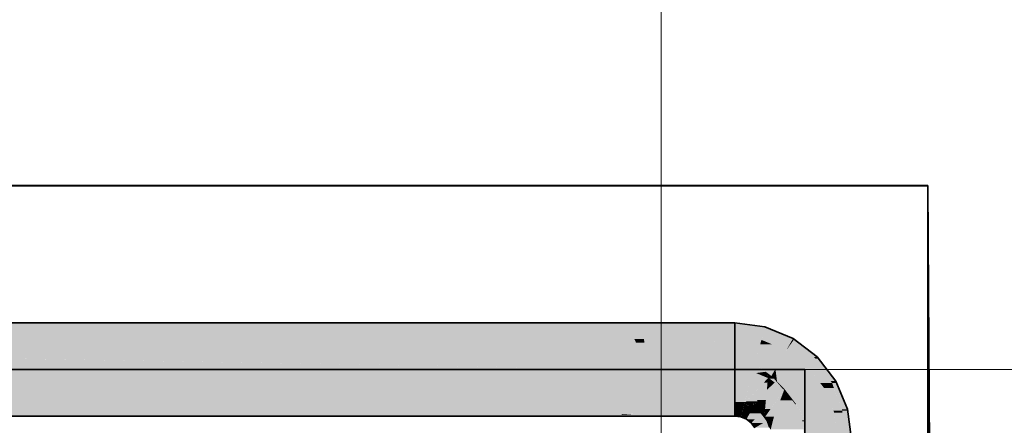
# Model space of a CAD drawing. Extents: x -133 to 627, y -127 to 467.
# Tile 239 of 256: x 323.77 to 335.38, y 365.76 to 370.54. Entities that reach past the tile are written whole.
import ezdxf

# ---------------------------------------------------------------- set-up
doc = ezdxf.new("R2010")
doc.units = 0
doc.layers.get('0').update_dxf_attribs({"lineweight": 35})
doc.layers.add('0-Shading', color=7, linetype='Continuous', lineweight=35)
doc.layers.add('5_OG-BESTAND', color=7, linetype='Continuous', lineweight=25)
for name, color, linetype, lineweight, true_color in [('A_Aussenwand', 3, 'Continuous', 35, 0x00ff00), ('H_Ruecklauf_Beschriftung', 5, 'Continuous', 18, 0x0000ff), ('H_Vorlauf', 1, 'Continuous', 35, 0xff0000), ('H_Vorlauf_Beschriftung', 1, 'Continuous', 18, 0xff0000)]:
    doc.layers.add(name, color=color, linetype=linetype, lineweight=lineweight, true_color=true_color)

# ---------------------------------------------------------------- blocks, each defined once
blk = doc.blocks.new('Shading-A06HSSFSNL', base_point=(333.171, 168.83))
at = {"layer": '0-Shading', "color": 14, "true_color": 0xb00000}
for points in [[(310.131, 366.803), (331.126, 366.803), (310.131, 366.964)], [(331.126, 366.803), (310.131, 366.964), (331.022, 366.964)], [(331.126, 366.803), (331.931, 366.803), (331.022, 366.964)], [(331.931, 366.803), (331.022, 366.964), (331.542, 366.964)], [(331.931, 366.803), (332.201, 366.803), (331.542, 366.964)], [(332.201, 366.803), (331.542, 366.964), (332.201, 366.964)], [(330.878, 365.887), (310.131, 365.887), (331.126, 366.025)], [(310.131, 365.887), (331.126, 366.025), (310.131, 366.025)], [(331.04, 365.892), (330.886, 365.892), (331.126, 366.025)], [(331.022, 365.864), (331.382, 365.864), (331.126, 366.025)], [(331.382, 365.864), (331.126, 366.025), (331.931, 366.025)], [(331.636, 365.903), (331.515, 365.903), (331.931, 366.025)], [(331.636, 365.903), (332.201, 365.903), (332.201, 365.99)], [(331.636, 365.903), (332.201, 365.99), (331.845, 365.99)], [(332.201, 365.99), (331.845, 365.99), (332.201, 366.025)], [(331.845, 365.99), (332.201, 366.025), (331.931, 366.025)], [(310.131, 365.877), (330.878, 365.887), (310.131, 365.887)], [(310.131, 365.877), (330.509, 365.877), (330.878, 365.887)], [(310.131, 365.864), (331.022, 365.864), (310.131, 365.877)], [(331.022, 365.864), (310.131, 365.877), (331.031, 365.877)], [(330.509, 365.877), (330.86, 365.877), (330.878, 365.887)], [(330.86, 365.877), (331.031, 365.877), (331.04, 365.891)], [(330.86, 365.877), (330.988, 365.887), (330.878, 365.887)], [(330.878, 365.887), (331.04, 365.892), (330.886, 365.892)], [(330.988, 365.887), (330.878, 365.887), (331.04, 365.891)], [(330.878, 365.887), (331.04, 365.891), (331.028, 365.891)], [(331.04, 365.891), (331.028, 365.891), (331.04, 365.892)], [(331.382, 365.864), (331.542, 365.864), (331.636, 365.903)], [(331.382, 365.864), (331.636, 365.903), (331.515, 365.903)], [(331.542, 365.864), (332.201, 365.864), (331.636, 365.903)], [(332.201, 365.864), (331.636, 365.903), (332.201, 365.903)]]:
    blk.add_solid(points, dxfattribs=at)
at = {"layer": '0-Shading', "color": 14, "true_color": 0xaf0000}
for points in [[(332.557, 366.917), (332.201, 366.917), (332.201, 366.964)], [(332.526, 366.803), (332.201, 366.803), (332.557, 366.917)], [(332.201, 366.803), (332.557, 366.917), (332.201, 366.917)], [(332.888, 366.78), (332.52, 366.78), (332.557, 366.917)], [(332.515, 366.762), (332.526, 366.803), (332.201, 366.803)], [(332.878, 366.762), (332.515, 366.762), (332.888, 366.78)], [(332.515, 366.762), (332.888, 366.78), (332.52, 366.78)], [(332.808, 366.64), (332.878, 366.762), (332.515, 366.762)], [(332.808, 366.64), (332.902, 366.769), (332.882, 366.769)], [(333.044, 366.64), (332.808, 366.64), (332.902, 366.769)], [(332.902, 366.769), (332.882, 366.769), (332.888, 366.78)], [(333.173, 366.561), (333.131, 366.561), (332.902, 366.769)], [(332.936, 366.541), (333.044, 366.64), (332.808, 366.64)], [(333.153, 366.541), (332.936, 366.541), (333.044, 366.64)], [(333.059, 366.447), (333.153, 366.541), (332.936, 366.541)], [(333.217, 366.447), (333.059, 366.447), (333.153, 366.541)], [(333.153, 366.541), (333.173, 366.561), (333.131, 366.561)], [(333.188, 366.541), (333.153, 366.541), (333.173, 366.561)], [(333.332, 366.276), (333.188, 366.541), (333.153, 366.541)], [(333.392, 366.276), (333.332, 366.276), (333.188, 366.541)], [(333.209, 366.252), (333.217, 366.447), (333.059, 366.447)], [(333.349, 366.252), (333.209, 366.252), (333.217, 366.447)], [(333.349, 366.252), (333.392, 366.276), (333.332, 366.276)], [(333.402, 366.252), (333.349, 366.252), (333.392, 366.276)], [(333.252, 366.196), (333.349, 366.252), (333.209, 366.252)], [(333.369, 366.196), (333.252, 366.196), (333.349, 366.252)], [(333.363, 365.929), (333.369, 366.196), (333.252, 366.196)], [(333.462, 365.945), (333.402, 366.252), (333.349, 366.252)], [(333.468, 365.929), (333.363, 365.929), (333.369, 366.196)], [(333.529, 365.945), (333.462, 365.945), (333.402, 366.252)], [(332.314, 366.01), (332.201, 366.01), (332.201, 366.025)], [(332.308, 365.99), (332.201, 365.99), (332.314, 366.01)], [(332.201, 365.99), (332.314, 366.01), (332.201, 366.01)], [(332.274, 365.864), (332.201, 365.864), (332.308, 365.99)], [(332.201, 365.864), (332.308, 365.99), (332.201, 365.99)], [(332.308, 365.99), (332.201, 365.99), (332.308, 365.99)], [(332.201, 365.99), (332.308, 365.99), (332.201, 365.99)], [(332.354, 365.855), (332.272, 365.855), (332.414, 365.958)], [(332.272, 365.855), (332.414, 365.958), (332.3, 365.958)], [(332.414, 365.958), (332.3, 365.958), (332.308, 365.99)], [(332.355, 365.99), (332.308, 365.99), (332.314, 366.01)], [(332.404, 365.961), (332.355, 365.99), (332.308, 365.99)], [(332.419, 365.967), (332.405, 365.967), (332.314, 366.01)], [(332.416, 365.961), (332.404, 365.961), (332.355, 365.99)], [(332.507, 365.895), (332.377, 365.895), (332.414, 365.958)], [(332.414, 365.958), (332.416, 365.961), (332.404, 365.961)], [(332.416, 365.961), (332.419, 365.967), (332.405, 365.967)], [(332.419, 365.958), (332.414, 365.958), (332.416, 365.961)], [(332.432, 365.946), (332.419, 365.958), (332.414, 365.958)], [(332.422, 365.961), (332.416, 365.961), (332.419, 365.967)], [(332.432, 365.946), (332.422, 365.961), (332.416, 365.961)], [(332.443, 365.946), (332.432, 365.946), (332.419, 365.967)], [(332.495, 365.908), (332.487, 365.908), (332.419, 365.967)], [(332.487, 365.908), (332.443, 365.946), (332.432, 365.946)], [(333.373, 365.903), (333.468, 365.929), (333.363, 365.929)], [(333.373, 365.903), (333.471, 365.903), (333.468, 365.929)], [(333.468, 365.929), (333.529, 365.945), (333.462, 365.945)], [(333.468, 365.929), (333.531, 365.929), (333.529, 365.945)], [(333.508, 365.589), (333.576, 365.589), (333.468, 365.929)], [(333.576, 365.589), (333.468, 365.929), (333.531, 365.929)], [(332.272, 365.855), (332.274, 365.864), (332.201, 365.864)], [(332.338, 365.827), (332.354, 365.855), (332.272, 365.855)], [(332.439, 365.827), (332.338, 365.827), (332.507, 365.895)], [(332.338, 365.827), (332.507, 365.895), (332.377, 365.895)], [(332.395, 365.783), (332.439, 365.827), (332.338, 365.827)], [(332.575, 365.805), (332.417, 365.805), (332.507, 365.895)], [(332.503, 365.897), (332.495, 365.908), (332.487, 365.908)], [(332.509, 365.897), (332.503, 365.897), (332.495, 365.908)], [(332.507, 365.895), (332.509, 365.897), (332.503, 365.897)], [(332.511, 365.895), (332.507, 365.895), (332.509, 365.897)], [(332.546, 365.844), (332.511, 365.895), (332.507, 365.895)], [(332.55, 365.844), (332.546, 365.844), (332.511, 365.895)], [(332.548, 365.841), (332.55, 365.844), (332.546, 365.844)], [(332.552, 365.841), (332.548, 365.841), (332.55, 365.844)], [(332.574, 365.807), (332.552, 365.841), (332.548, 365.841)], [(332.578, 365.807), (332.574, 365.807), (332.552, 365.841)], [(333.415, 365.589), (333.508, 365.589), (333.373, 365.903)], [(333.508, 365.589), (333.373, 365.903), (333.471, 365.903)], [(332.538, 365.783), (332.395, 365.783), (332.575, 365.805)], [(332.395, 365.783), (332.575, 365.805), (332.417, 365.805)], [(332.439, 365.726), (332.538, 365.783), (332.395, 365.783)], [(332.603, 365.726), (332.439, 365.726), (332.575, 365.805)], [(332.575, 365.805), (332.578, 365.807), (332.574, 365.807)], [(332.579, 365.805), (332.575, 365.805), (332.578, 365.807)], [(332.611, 365.727), (332.603, 365.727), (332.575, 365.805)], [(332.622, 365.702), (332.579, 365.805), (332.575, 365.805)]]:
    blk.add_solid(points, dxfattribs=at)
at = {"layer": '0-Shading', "color": 1, "true_color": 0xf50000}
for points in [[(310.131, 366.771), (331.13, 366.771), (310.131, 366.803)], [(331.13, 366.771), (310.131, 366.803), (331.126, 366.803)], [(312.161, 366.737), (330.509, 366.771), (310.131, 366.771)], [(310.131, 366.414), (331.17, 366.414), (310.131, 366.771)], [(331.033, 366.737), (312.161, 366.737), (330.509, 366.771)], [(331.033, 366.737), (331.018, 366.771), (330.509, 366.771)], [(331.133, 366.748), (331.13, 366.771), (331.018, 366.771)], [(331.133, 366.748), (331.028, 366.748), (331.018, 366.771)], [(331.033, 366.737), (331.133, 366.748), (331.028, 366.748)], [(331.134, 366.737), (331.033, 366.737), (331.133, 366.748)], [(331.17, 366.414), (332.092, 366.414), (331.126, 366.803)], [(332.092, 366.414), (331.126, 366.803), (331.931, 366.803)], [(331.956, 366.743), (332.201, 366.803), (331.931, 366.803)], [(332.201, 366.743), (331.956, 366.743), (332.201, 366.803)], [(332.201, 366.622), (332.201, 366.743), (331.956, 366.743)], [(332.201, 366.622), (332.006, 366.622), (331.956, 366.743)], [(332.515, 366.762), (332.201, 366.762), (332.201, 366.803)], [(332.477, 366.622), (332.201, 366.622), (332.515, 366.762)], [(332.201, 366.622), (332.515, 366.762), (332.201, 366.762)], [(332.637, 366.711), (332.501, 366.711), (332.515, 366.762)], [(331.17, 366.414), (331.033, 366.737), (312.161, 366.737)], [(331.135, 366.73), (331.134, 366.737), (331.033, 366.737)], [(331.135, 366.73), (331.036, 366.73), (331.033, 366.737)], [(331.17, 366.414), (331.135, 366.73), (331.036, 366.73)], [(332.44, 366.483), (332.637, 366.711), (332.501, 366.711)], [(332.671, 366.483), (332.44, 366.483), (332.637, 366.711)], [(332.808, 366.64), (332.647, 366.64), (332.637, 366.711)], [(332.68, 366.42), (332.808, 366.64), (332.647, 366.64)], [(332.743, 366.42), (332.68, 366.42), (332.808, 366.64)], [(333.059, 366.447), (332.751, 366.447), (332.808, 366.64)], [(332.089, 366.421), (332.201, 366.622), (332.006, 366.622)], [(332.201, 366.421), (332.089, 366.421), (332.201, 366.622)], [(332.44, 366.483), (332.477, 366.622), (332.201, 366.622)], [(332.44, 366.483), (332.201, 366.483), (332.201, 366.622)], [(310.131, 366.025), (331.126, 366.025), (310.131, 366.414)], [(331.126, 366.025), (310.131, 366.414), (331.17, 366.414)], [(331.126, 366.025), (331.931, 366.025), (331.17, 366.414)], [(331.931, 366.025), (331.17, 366.414), (332.092, 366.414)], [(331.931, 366.025), (332.201, 366.025), (332.092, 366.414)], [(332.201, 366.414), (332.201, 366.421), (332.089, 366.421)], [(332.092, 366.414), (332.201, 366.414), (332.089, 366.421)], [(332.201, 366.025), (332.092, 366.414), (332.201, 366.414)], [(332.422, 366.414), (332.201, 366.414), (332.44, 366.483)], [(332.201, 366.414), (332.44, 366.483), (332.201, 366.483)], [(332.414, 366.386), (332.201, 366.386), (332.201, 366.414)], [(332.414, 366.386), (332.422, 366.414), (332.201, 366.414)], [(332.567, 366.386), (332.414, 366.386), (332.44, 366.483)], [(332.523, 366.42), (332.671, 366.483), (332.44, 366.483)], [(332.68, 366.42), (332.523, 366.42), (332.671, 366.483)], [(332.632, 366.336), (332.68, 366.42), (332.523, 366.42)], [(332.691, 366.336), (332.632, 366.336), (332.68, 366.42)], [(332.699, 366.269), (332.743, 366.42), (332.68, 366.42)], [(332.881, 366.269), (332.699, 366.269), (333.059, 366.447)], [(332.699, 366.269), (333.059, 366.447), (332.751, 366.447)], [(333.252, 366.196), (332.808, 366.196), (333.059, 366.447)], [(332.318, 366.028), (332.201, 366.028), (332.414, 366.386)], [(332.201, 366.028), (332.414, 366.386), (332.201, 366.386)], [(332.331, 366.029), (332.319, 366.029), (332.593, 366.312)], [(332.319, 366.029), (332.593, 366.312), (332.394, 366.312)], [(332.593, 366.312), (332.394, 366.312), (332.414, 366.386)], [(332.451, 366.371), (332.567, 366.386), (332.414, 366.386)], [(332.587, 366.371), (332.451, 366.371), (332.567, 366.386)], [(332.593, 366.312), (332.587, 366.371), (332.451, 366.371)], [(332.587, 366.259), (332.544, 366.259), (332.593, 366.312)], [(332.632, 366.336), (332.591, 366.336), (332.587, 366.371)], [(332.587, 366.259), (332.613, 366.303), (332.592, 366.303)], [(332.672, 366.259), (332.587, 366.259), (332.613, 366.303)], [(332.593, 366.312), (332.632, 366.336), (332.591, 366.336)], [(332.613, 366.303), (332.592, 366.303), (332.593, 366.312)], [(332.618, 366.312), (332.593, 366.312), (332.632, 366.336)], [(332.613, 366.303), (332.618, 366.312), (332.593, 366.312)], [(332.665, 366.303), (332.613, 366.303), (332.632, 366.336)], [(332.762, 366.189), (332.665, 366.303), (332.613, 366.303)], [(332.699, 366.269), (332.691, 366.336), (332.632, 366.336)], [(332.779, 366.189), (332.762, 366.189), (332.665, 366.303)], [(332.461, 366.039), (332.341, 366.039), (332.587, 366.259)], [(332.341, 366.039), (332.587, 366.259), (332.544, 366.259)], [(332.568, 366.053), (332.468, 366.053), (332.587, 366.259)], [(332.558, 365.946), (332.784, 366.172), (332.579, 366.172)], [(332.622, 365.946), (332.558, 365.946), (332.784, 366.172)], [(332.664, 365.858), (332.56, 365.858), (332.782, 366.169)], [(332.784, 366.172), (332.579, 366.172), (332.672, 366.259)], [(332.579, 366.172), (332.672, 366.259), (332.587, 366.259)], [(332.79, 366.178), (332.881, 366.269), (332.699, 366.269)], [(332.88, 366.048), (332.736, 366.048), (332.786, 366.169)], [(332.736, 366.048), (332.786, 366.169), (332.782, 366.169)], [(332.783, 366.173), (332.779, 366.189), (332.762, 366.189)], [(332.79, 366.178), (332.782, 366.178), (332.779, 366.189)], [(332.783, 366.173), (332.79, 366.178), (332.782, 366.178)], [(332.786, 366.169), (332.782, 366.169), (332.784, 366.172)], [(332.785, 366.173), (332.783, 366.173), (332.79, 366.178)], [(332.784, 366.172), (332.785, 366.173), (332.783, 366.173)], [(332.795, 366.172), (332.784, 366.172), (332.79, 366.178)], [(332.89, 366.034), (332.795, 366.172), (332.784, 366.172)], [(333.222, 366.178), (332.79, 366.178), (333.252, 366.196)], [(332.79, 366.178), (333.252, 366.196), (332.808, 366.196)], [(332.923, 366.006), (333.222, 366.178), (332.79, 366.178)], [(332.901, 366.034), (332.89, 366.034), (332.795, 366.172)], [(333.331, 366.006), (332.923, 366.006), (333.252, 366.196)], [(332.461, 366.039), (332.568, 366.053), (332.468, 366.053)], [(332.566, 366.039), (332.461, 366.039), (332.568, 366.053)], [(332.914, 366.003), (332.719, 366.003), (332.736, 366.048)], [(332.914, 366.003), (332.88, 366.048), (332.736, 366.048)], [(332.201, 366.025), (332.318, 366.028), (332.201, 366.028)], [(332.318, 366.025), (332.201, 366.025), (332.318, 366.028)], [(332.314, 366.01), (332.318, 366.025), (332.201, 366.025)], [(332.417, 366.01), (332.314, 366.01), (332.417, 366.029)], [(332.314, 366.01), (332.417, 366.029), (332.331, 366.029)], [(332.314, 366.01), (332.33, 366.028), (332.318, 366.028)], [(332.419, 365.967), (332.417, 366.01), (332.314, 366.01)], [(332.318, 366.028), (332.331, 366.029), (332.319, 366.029)], [(332.33, 366.028), (332.318, 366.028), (332.331, 366.029)], [(332.331, 366.029), (332.461, 366.039), (332.341, 366.039)], [(332.417, 366.029), (332.331, 366.029), (332.416, 366.036)], [(332.459, 366.036), (332.416, 366.036), (332.461, 366.039)], [(332.438, 366), (332.459, 366.036), (332.416, 366.036)], [(332.438, 366), (332.418, 366), (332.416, 366.036)], [(332.419, 365.967), (332.438, 366), (332.418, 366)], [(332.462, 365.967), (332.419, 365.967), (332.438, 366)], [(332.509, 365.897), (332.462, 365.967), (332.419, 365.967)], [(332.501, 366), (332.438, 366), (332.461, 366.039)], [(332.476, 365.946), (332.501, 366), (332.438, 366)], [(332.558, 365.946), (332.566, 366.039), (332.461, 366.039)], [(332.558, 365.946), (332.476, 365.946), (332.501, 366)], [(332.509, 365.897), (332.558, 365.946), (332.476, 365.946)], [(332.554, 365.897), (332.509, 365.897), (332.558, 365.946)], [(332.576, 365.88), (332.553, 365.88), (332.622, 365.946)], [(332.553, 365.88), (332.622, 365.946), (332.558, 365.946)], [(332.663, 365.856), (332.915, 366.001), (332.718, 366.001)], [(332.976, 365.856), (332.663, 365.856), (332.915, 366.001)], [(332.915, 366.001), (332.718, 366.001), (332.914, 366.003)], [(332.718, 366.001), (332.914, 366.003), (332.719, 366.003)], [(332.914, 366.003), (332.901, 366.034), (332.89, 366.034)], [(332.923, 366.006), (332.913, 366.006), (332.901, 366.034)], [(332.914, 366.003), (332.923, 366.006), (332.913, 366.006)], [(332.918, 366.003), (332.914, 366.003), (332.923, 366.006)], [(332.915, 366.001), (332.918, 366.003), (332.914, 366.003)], [(332.925, 366.001), (332.915, 366.001), (332.923, 366.006)], [(332.994, 365.812), (332.925, 366.001), (332.915, 366.001)], [(332.982, 365.903), (333.331, 366.006), (332.923, 366.006)], [(333.034, 365.812), (332.994, 365.812), (332.925, 366.001)], [(333.373, 365.903), (332.982, 365.903), (333.331, 366.006)], [(332.55, 365.844), (332.554, 365.897), (332.509, 365.897)], [(332.55, 365.844), (332.56, 365.858), (332.551, 365.858)], [(332.565, 365.844), (332.55, 365.844), (332.56, 365.858)], [(332.578, 365.807), (332.565, 365.844), (332.55, 365.844)], [(332.56, 365.858), (332.551, 365.858), (332.553, 365.88)], [(332.56, 365.858), (332.576, 365.88), (332.553, 365.88)], [(332.561, 365.856), (332.664, 365.858), (332.56, 365.858)], [(332.663, 365.856), (332.561, 365.856), (332.664, 365.858)], [(332.578, 365.807), (332.663, 365.856), (332.561, 365.856)], [(332.65, 365.807), (332.578, 365.807), (332.663, 365.856)], [(332.998, 365.802), (332.649, 365.802), (332.976, 365.856)], [(332.649, 365.802), (332.976, 365.856), (332.663, 365.856)], [(333.034, 365.812), (333.373, 365.903), (332.982, 365.903)], [(332.998, 365.802), (333.034, 365.812), (332.994, 365.812)], [(332.998, 365.802), (333.038, 365.802), (333.034, 365.812)], [(333.034, 365.812), (333.385, 365.812), (333.373, 365.903)], [(333.127, 365.589), (333.415, 365.589), (333.034, 365.812)], [(333.415, 365.589), (333.034, 365.812), (333.385, 365.812)], [(332.622, 365.702), (332.65, 365.807), (332.578, 365.807)], [(332.623, 365.702), (332.622, 365.702), (332.65, 365.807)], [(332.623, 365.702), (332.998, 365.802), (332.649, 365.802)], [(332.64, 365.707), (333.01, 365.707), (332.998, 365.802)], [(333.026, 365.589), (333.127, 365.589), (332.998, 365.802)], [(333.127, 365.589), (332.998, 365.802), (333.038, 365.802)]]:
    blk.add_solid(points, dxfattribs=at)
blk = doc.blocks.new('Referenz-A06HSSHCNL', base_point=(-102.577, -104.976))
at = {"layer": '5_OG-BESTAND', "color": 0, "lineweight": 35}
for p, q in [((334.475, 368.58), (313.467, 368.58)), ((334.475, 368.58), (313.467, 368.58)), ((334.475, 357.382), (334.475, 368.58)), ((334.475, 357.382), (334.475, 368.58))]:
    blk.add_line(p, q, dxfattribs=at)
blk = doc.blocks.new('Referenz-A06HSSHFNL', base_point=(-34.996, -50.92))
at = {"layer": 'A_Aussenwand', "color": 0, "linetype": 'Continuous', "ltscale": 0.35}
for p, q in [((312.159, 368.579), (334.475, 368.579)), ((334.475, 368.579), (334.553, 356.314))]:
    blk.add_line(p, q, dxfattribs=at)
blk = doc.blocks.new('Rohr - 1703-A06HST89NL', base_point=(309.361, 326.391))
at = {"color": 0, "linetype": 'ByBlock', "lineweight": -2, "ltscale": 0.35}
for p, q in [((333.026, 366.414), (309.361, 366.414)), ((333.026, 326.391), (333.026, 366.414))]:
    blk.add_line(p, q, dxfattribs=at)
blk = doc.blocks.new('Bauteilbeschriftung-A06HST8BNL', base_point=(333.026, 356.414))
at = {"color": 0, "linetype": 'ByBlock', "lineweight": -2, "ltscale": 0.18}
blk.add_line((361.865, 366.414), (333.026, 366.414), dxfattribs=at)
blk = doc.blocks.new('Bauteilbeschriftung-A06HSTALNL', base_point=(331.334, 364.714))
at = {"color": 0, "linetype": 'ByBlock', "lineweight": -2, "ltscale": 0.18}
blk.add_line((331.334, 397.759), (331.334, 364.714), dxfattribs=at)
blk = doc.blocks.new('Geometrie-A06HSTBZNL', base_point=(7.168, 168.636))
at = {"layer": 'H_Vorlauf', "lineweight": -2}
for p, q in [((332.201, 366.964), (310.131, 366.964)), ((332.201, 366.642), (332.201, 366.964)), ((332.201, 366.964), (332.201, 366.945)), ((332.201, 366.945), (332.201, 366.964)), ((332.557, 366.917), (332.201, 366.964)), ((332.201, 366.945), (332.201, 366.89)), ((332.201, 366.89), (332.201, 366.945)), ((332.201, 366.89), (332.201, 366.803)), ((332.201, 366.803), (332.201, 366.89)), ((332.888, 366.78), (332.557, 366.917)), ((332.201, 366.803), (332.201, 366.689)), ((332.201, 366.689), (332.201, 366.803)), ((333.173, 366.561), (332.888, 366.78)), ((332.201, 366.689), (332.201, 366.556)), ((332.201, 366.556), (332.201, 366.689)), ((332.201, 366.186), (332.201, 366.642)), ((332.201, 366.556), (332.201, 366.414)), ((332.201, 366.414), (332.201, 366.556)), ((333.392, 366.276), (333.173, 366.561)), ((332.201, 366.414), (332.201, 366.272)), ((332.201, 366.272), (332.201, 366.414)), ((333.529, 365.945), (333.392, 366.276)), ((332.201, 366.272), (332.201, 366.139)), ((332.201, 366.139), (332.201, 366.272)), ((332.201, 365.864), (332.201, 366.186)), ((332.201, 366.139), (332.201, 366.025)), ((332.201, 366.025), (332.201, 366.139)), ((332.201, 366.025), (332.201, 365.938)), ((332.201, 365.938), (332.201, 366.025)), ((332.201, 365.938), (332.201, 365.883)), ((332.201, 365.883), (332.201, 365.938)), ((333.576, 365.589), (333.529, 365.945)), ((310.131, 365.864), (332.201, 365.864)), ((332.201, 365.883), (332.201, 365.864)), ((332.201, 365.864), (332.201, 365.883)), ((332.272, 365.855), (332.201, 365.864)), ((332.338, 365.827), (332.272, 365.855)), ((332.395, 365.783), (332.338, 365.827)), ((332.439, 365.726), (332.395, 365.783))]:
    blk.add_line(p, q, dxfattribs=at)

msp = doc.modelspace()

# ---------------------------------------------------------------- block references
at = {"color": 251, "lineweight": 25, "ltscale": 0.25, "true_color": 0x585858}
for name, p in [('Referenz-A06HSSHCNL', (-102.577, -104.976)), ('Referenz-A06HSSHFNL', (-34.996, -50.92))]:
    msp.add_blockref(name, p, dxfattribs=at)
at = {"linetype": 'Continuous', "ltscale": 0.35}
msp.add_blockref('Geometrie-A06HSTBZNL', (7.168, 168.636), dxfattribs=at)
msp.add_blockref('Shading-A06HSSFSNL', (333.171, 168.83))
at = {"layer": 'H_Ruecklauf_Beschriftung', "ltscale": 0.18}
msp.add_blockref('Bauteilbeschriftung-A06HSTALNL', (331.334, 364.714), dxfattribs=at)
at = {"layer": 'H_Vorlauf', "ltscale": 0.35}
msp.add_blockref('Rohr - 1703-A06HST89NL', (309.361, 326.391), dxfattribs=at)
at = {"layer": 'H_Vorlauf_Beschriftung', "ltscale": 0.18}
msp.add_blockref('Bauteilbeschriftung-A06HST8BNL', (333.026, 356.414), dxfattribs=at)

doc.saveas('drawing.dxf')
